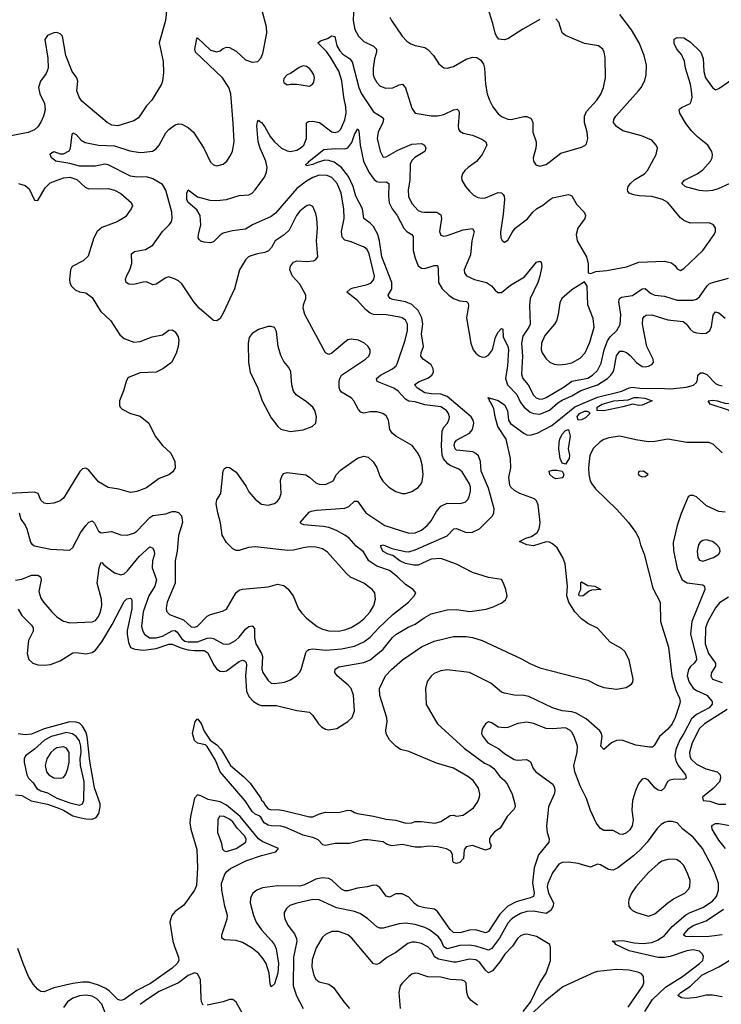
# Model space of a CAD drawing. Header units: inches. Extents: x 1771504 to 1971212, y 471788 to 643615.
# Tile 251 of 256: x 1805037 to 1809425, y 602995 to 609154. Entities that reach past the tile are written whole.
import ezdxf

# ---------------------------------------------------------------- set-up
doc = ezdxf.new("R2010")
doc.units = ezdxf.units.IN
doc.header["$MEASUREMENT"] = 0
doc.layers.add('B8600', color=7, linetype='Continuous')

msp = doc.modelspace()

# ---------------------------------------------------------------- linework, layer by layer
at = {"layer": 'B8600', "color": 5}
for points, elevation in [([(1807127.5, 609250), (1807122.3, 609150), (1807132.3, 609092.3), (1807156.1, 609050), (1807190, 609016.9), (1807249.4, 608989.4), (1807267.6, 608970), (1807269.1, 608950), (1807255.9, 608910), (1807247, 608850), (1807247.8, 608812.2), (1807254.2, 608790), (1807270, 608760.9), (1807290, 608739.6), (1807325.3, 608725.3), (1807370, 608727.5), (1807410, 608747.1), (1807430.4, 608750), (1807450, 608728.4), (1807490, 608600.7), (1807510, 608568.7), (1807610, 608553.4), (1807650, 608553.4), (1807690, 608561.8), (1807750, 608590.2), (1807774.1, 608594.1), (1807783.1, 608583.1), (1807784.9, 608570), (1807779.6, 608490), (1807781.3, 608470), (1807790, 608456.3), (1807810, 608444.2), (1807870, 608432.6), (1807927.6, 608407.6), (1807952, 608390), (1807958.9, 608370), (1807929.1, 608310), (1807893.9, 608266.1), (1807841.6, 608230), (1807820.4, 608210), (1807806.4, 608190), (1807800.4, 608170), (1807801.6, 608150), (1807824.9, 608110), (1807850, 608081.6), (1807876.3, 608056.3), (1807902.4, 608042.4), (1807930, 608037.7), (1807950, 608039.6), (1808030, 608072.4), (1808050, 608071.5), (1808061.2, 608061.2), (1808067.7, 608050), (1808069.2, 608029.2), (1808061.7, 607938.3), (1808044.6, 607824.6), (1808046.4, 607790), (1808053.7, 607773.7), (1808070, 607762.8), (1808090, 607776), (1808116.3, 607823.7), (1808136.3, 607850), (1808212.2, 607907.8), (1808247.1, 607950), (1808269.7, 607970), (1808310, 607994.9), (1808350, 608027.7), (1808370, 608039.1), (1808470, 608061.1), (1808490, 608052.4), (1808519.3, 607999.3), (1808568.4, 607950), (1808576.5, 607930), (1808571.7, 607910), (1808528.9, 607850), (1808516.9, 607810), (1808524.6, 607770), (1808582, 607670), (1808592.5, 607627.5), (1808591.6, 607571.6), (1808610, 607566), (1808640.5, 607579.5), (1808710, 607586), (1808831.6, 607608.4), (1808910, 607636.5), (1809070, 607643.2), (1809113.7, 607633.7), (1809135.6, 607615.6), (1809150, 607594.8), (1809170, 607584.9), (1809190, 607597.3), (1809310, 607710.6), (1809381.6, 607810), (1809389.6, 607830), (1809389.4, 607850), (1809377.2, 607870), (1809350, 607882.9), (1809230, 607882), (1809190, 607898.9), (1809170, 607914.3), (1809090.9, 608010), (1809056.9, 608030), (1808990, 608048.5), (1808911.6, 608051.6), (1808878, 608058), (1808848.4, 608068.4), (1808841.2, 608081.2), (1808838.5, 608090), (1808843.5, 608110), (1808856.8, 608130), (1808884.9, 608155.1), (1808944.7, 608190), (1808964.4, 608210), (1809018.4, 608310), (1809027, 608350), (1809018, 608370), (1808990, 608399.5), (1808926.6, 608426.6), (1808810, 608458.8), (1808770, 608485.3), (1808752.1, 608510), (1808752.3, 608530), (1808766.2, 608550), (1808908.3, 608710), (1808924, 608730), (1808946.5, 608773.5), (1808955.8, 608810), (1808957.4, 608870), (1808943.5, 608930), (1808911.9, 609010), (1808863.1, 609090), (1808790, 609187.3)], 460), ([(1808290, 609154.5), (1808184.3, 609095.7), (1808090, 609035.1), (1808067.5, 609027.5), (1808033.1, 609033.1), (1808018.4, 609050), (1808010, 609069), (1807996.4, 609130), (1807964, 609230)], 480), ([(1805954.2, 609210), (1805949, 609150), (1805909.8, 609010), (1805933.2, 608893.2), (1805936.3, 608823.7), (1805929.8, 608770.2), (1805923.5, 608750), (1805863.5, 608650), (1805830, 608614.4), (1805779.1, 608540.9), (1805750, 608521.5), (1805650, 608490.2), (1805614, 608494), (1805584.4, 608510), (1805425.3, 608645.3), (1805408.2, 608670), (1805394, 608710), (1805399.7, 608770), (1805393.9, 608790), (1805365.5, 608830), (1805324.8, 608930), (1805304.6, 609050), (1805290, 609066.5), (1805270, 609073.2), (1805250, 609071.4), (1805210, 609055.2), (1805194.2, 609030), (1805213.4, 608913.4), (1805214.7, 608850), (1805202.9, 608817.1), (1805167.7, 608770), (1805155, 608730), (1805163, 608690), (1805192.4, 608630), (1805195.5, 608590), (1805186, 608550), (1805170, 608514), (1805150, 608484.2), (1805130, 608465.6), (1805090, 608447.7), (1804950, 608420.5)], 480), ([(1805033.6, 606070), (1805044.2, 606030), (1805071.4, 605991.4), (1805080.9, 605970), (1805105.3, 605885.3), (1805113.6, 605873.6), (1805130, 605863.6), (1805230, 605842), (1805350, 605837), (1805370, 605852.4), (1805416.6, 605943.4), (1805449.9, 605990.1), (1805470, 606010.3), (1805490, 606020.4), (1805505.4, 606005.4), (1805530, 605954.4), (1805545.4, 605945.4), (1805610, 605951.9), (1805670, 605932.2), (1805710, 605929.2), (1805750, 605941.3), (1805770, 605954.9), (1805850, 606039.7), (1805870, 606053.4), (1805950, 606063.9), (1805990, 606077.8), (1806010, 606078.2), (1806030.8, 606070.8), (1806047.9, 606050), (1806054.9, 606010), (1806030, 605928.7), (1806022.8, 605830), (1806009.3, 605770), (1806009.6, 605630.4), (1805960.2, 605510), (1805953.3, 605473.3), (1805954.6, 605454.6), (1805974.2, 605434.2), (1806061, 605401), (1806110, 605357.2), (1806130, 605354.2), (1806150, 605361.6), (1806210, 605422.4), (1806230, 605434.4), (1806306.3, 605453.7), (1806330, 605466.7), (1806389.8, 605570.2), (1806410, 605586.4), (1806430, 605592), (1806590, 605606), (1806650, 605622.6), (1806690, 605614), (1806714.8, 605594.8), (1806748.2, 605550), (1806780.9, 605470), (1806801.2, 605441.2), (1806830.3, 605410), (1806898, 605358), (1806930, 605341.4), (1806970.8, 605330.8), (1807030, 605330.1), (1807070, 605338), (1807110, 605352.8), (1807158.8, 605381.2), (1807190, 605406.8), (1807228.9, 605451.1), (1807251.4, 605490), (1807263.2, 605530), (1807258.2, 605570), (1807242.3, 605590), (1807190, 605629), (1807106.2, 605666.2), (1807080.4, 605690), (1806963.1, 605823.1), (1806930, 605845.2), (1806890, 605854.7), (1806850, 605856.1), (1806810, 605851.3), (1806750, 605835.9), (1806713.8, 605833.8), (1806510, 605857.2), (1806468.2, 605851.8), (1806410, 605833.6), (1806390, 605834.5), (1806370, 605844.5), (1806330, 605883.7), (1806304.2, 605930), (1806292.7, 606007.3), (1806275.3, 606070), (1806266.1, 606126.1), (1806269.8, 606150.2), (1806295.4, 606190), (1806310, 606332), (1806315.1, 606344.9), (1806330, 606356), (1806350, 606353.4), (1806390, 606323), (1806453.5, 606233.5), (1806470, 606200.4), (1806510, 606155.8), (1806550, 606124.4), (1806590, 606117.6), (1806630, 606128.5), (1806650, 606142.4), (1806661.1, 606158.9), (1806671.7, 606190), (1806667.2, 606272.8), (1806678, 606302), (1806690, 606314.9), (1806710, 606320.8), (1806827.3, 606307.3), (1806850, 606293.4), (1806890, 606258), (1806910, 606249.2), (1806950, 606246.5), (1806998.4, 606270), (1807019.1, 606310), (1807044.3, 606335.7), (1807150, 606411.8), (1807190, 606424.2), (1807216.9, 606416.9), (1807248.4, 606388.4), (1807270, 606353), (1807290, 606299.1), (1807307.5, 606267.5), (1807344.9, 606230), (1807390, 606202.3), (1807430, 606190.3), (1807450, 606190.3), (1807490, 606202), (1807530, 606228.2), (1807547.6, 606250), (1807554.1, 606265.9), (1807559.8, 606310), (1807554, 606370), (1807544, 606410), (1807530, 606440.9), (1807490.8, 606490.8), (1807390, 606548.2), (1807367.1, 606567.1), (1807352.8, 606590), (1807342.9, 606650), (1807330, 606676), (1807309, 606690), (1807270, 606700.5), (1807230, 606700.4), (1807190, 606693.7), (1807170, 606699.7), (1807156.2, 606716.2), (1807126.2, 606770), (1807110, 606788.4), (1807050, 606823.5), (1807038.9, 606838.9), (1807034.4, 606854.4), (1807035, 606890), (1807038.4, 606910), (1807049.8, 606930.2), (1807199.5, 607030), (1807220.7, 607050), (1807229.6, 607070), (1807229.6, 607090), (1807216.2, 607110), (1807194.5, 607130), (1807156, 607150), (1807110, 607156.3), (1807090, 607151.3), (1807070, 607137.6), (1806990, 607067.3), (1806970, 607060.7), (1806950, 607069.6), (1806820.2, 607310), (1806810.6, 607350), (1806812.2, 607370), (1806826.2, 607410), (1806827.3, 607430), (1806790, 607498.9), (1806742.4, 607550), (1806726.8, 607590), (1806730, 607612.4), (1806750, 607638.3), (1806770, 607646.3), (1806830, 607641.5), (1806873.6, 607646.4), (1806888, 607652), (1806900.7, 607670), (1806892.9, 607770), (1806898.8, 607850), (1806896.4, 607910), (1806890, 607941.2), (1806870, 607986), (1806850, 607995.6), (1806830, 607989.6), (1806790, 607957.4), (1806768, 607930), (1806722, 607838), (1806691, 607809), (1806635.8, 607770), (1806612.7, 607730), (1806592.7, 607707.3), (1806570, 607697.3), (1806524, 607690), (1806483.2, 607676.8), (1806468.2, 607670), (1806450, 607651.8), (1806412.7, 607590), (1806381.1, 607470), (1806310, 607318.4), (1806290, 607285.1), (1806270.6, 607270), (1806250, 607271.8), (1806159.1, 607350), (1806126.2, 607390), (1806050, 607502), (1806030, 607520.9), (1806010, 607532), (1805970, 607545.2), (1805950, 607539.3), (1805890, 607499.5), (1805870, 607496.2), (1805830, 607513.6), (1805810, 607513.3), (1805750, 607497.7), (1805720.4, 607500.4), (1805703.6, 607510), (1805698.3, 607530), (1805703.9, 607550), (1805724.8, 607590), (1805737.8, 607630), (1805735.1, 607690), (1805755.8, 607704.2), (1805823.1, 607716.9), (1805870, 607744), (1805929.9, 607830.1), (1805971.3, 607870), (1805985.4, 607890), (1805990.8, 607910), (1805987.7, 607950), (1805950, 608087.3), (1805930, 608123.5), (1805870, 608157.8), (1805830, 608170.6), (1805770, 608168.7), (1805730, 608175.3), (1805590, 608247.2), (1805570, 608249.8), (1805510, 608237.7), (1805410, 608237.5), (1805350, 608254.4), (1805262.7, 608270), (1805235.1, 608290), (1805226.6, 608310), (1805230, 608318), (1805249.6, 608330.4), (1805290, 608314), (1805310, 608315.3), (1805346.9, 608333.1), (1805355.1, 608350), (1805364.2, 608435.8), (1805370, 608446.8), (1805390, 608436.4), (1805421, 608401), (1805446.3, 608386.3), (1805530, 608370.1), (1805630, 608364.2), (1805725.9, 608334.1), (1805790, 608324.4), (1805815, 608325), (1805867.9, 608332.1), (1805890, 608346), (1805910, 608368.8), (1805950, 608446.3), (1805970, 608468), (1806010, 608496.5), (1806030, 608502.7), (1806050, 608500.2), (1806090, 608479.7), (1806123.6, 608450), (1806188, 608350), (1806230, 608262.4), (1806250, 608246), (1806270, 608240.3), (1806310, 608250.4), (1806333.3, 608270), (1806356.4, 608303.6), (1806368, 608332), (1806377.6, 608390), (1806373, 608507), (1806357.3, 608690), (1806344.2, 608730), (1806306.2, 608790), (1806136.9, 608950), (1806132.6, 608970), (1806144.9, 609035.1), (1806150, 609040.7), (1806230, 608962.6), (1806270, 608953.8), (1806290, 608958.7), (1806310, 608974.9), (1806330, 608983.1), (1806350, 608981.1), (1806390, 608957.6), (1806450, 608902.4), (1806490, 608888.2), (1806526.8, 608893.2), (1806545.8, 608914.2), (1806557.7, 608942.3), (1806583.1, 609070), (1806579.8, 609110), (1806553, 609210)], 460), ([(1807352, 609170), (1807362.6, 609150), (1807430.1, 609050.1), (1807459.1, 609019.1), (1807483.5, 609003.5), (1807510, 608992.7), (1807570, 608980.3), (1807590, 608967), (1807624.2, 608930), (1807659, 608879), (1807690, 608852.7), (1807710.4, 608850.4), (1807750, 608862), (1807830, 608906.9), (1807870, 608919.6), (1807896.7, 608916.7), (1807920.8, 608900.8), (1807936.9, 608876.9), (1807944.9, 608850), (1807950.2, 608750), (1807960.2, 608690), (1807974.9, 608650), (1807997.3, 608610), (1808030, 608564.9), (1808050, 608549.1), (1808090, 608531.5), (1808110, 608530.3), (1808190, 608548), (1808210, 608547.7), (1808235.4, 608535.4), (1808245.5, 608510), (1808246.9, 608450), (1808266.3, 608390), (1808267.3, 608372.7), (1808265.3, 608350), (1808248.4, 608290), (1808250.6, 608270), (1808265.5, 608245.5), (1808290, 608237.1), (1808330, 608248.7), (1808421.7, 608318.3), (1808550, 608357.6), (1808572.5, 608367.5), (1808581.6, 608378.4), (1808589.6, 608410.4), (1808585.4, 608450), (1808570.6, 608510.6), (1808569, 608550), (1808581.2, 608578.8), (1808647.6, 608650), (1808671.2, 608688.8), (1808687.6, 608730), (1808701.8, 608790), (1808698.4, 608918.4), (1808693.5, 608950), (1808684.2, 608970), (1808657.2, 608990), (1808570, 609005.3), (1808450, 609054.3), (1808430.9, 609070.9), (1808410, 609139.5), (1808390, 609158.7)], 480), ([(1805010, 605649.1), (1805050, 605654.7), (1805110, 605679), (1805150, 605679.6), (1805166.4, 605670), (1805170.2, 605650), (1805156.7, 605576.7), (1805170, 605534.9), (1805185.5, 605510), (1805238.3, 605450), (1805270, 605418.9), (1805311.1, 605391.1), (1805350, 605381.8), (1805490, 605387.5), (1805510, 605396.1), (1805530, 605421.1), (1805542.6, 605450), (1805551.3, 605490), (1805548.3, 605530), (1805521.6, 605630), (1805533.9, 605726.1), (1805543.9, 605756.1), (1805550, 605759.1), (1805563.8, 605743.8), (1805630, 605693.2), (1805670, 605681.3), (1805690, 605686.9), (1805710, 605704.4), (1805784.5, 605795.5), (1805850, 605857.3), (1805869.2, 605849.2), (1805877.7, 605830), (1805879.2, 605810), (1805867.6, 605770), (1805866.4, 605726.4), (1805891.5, 605650), (1805881.4, 605610), (1805844.7, 605550), (1805808.9, 605450), (1805799.7, 605359.7), (1805806.1, 605330), (1805818, 605310), (1805848.4, 605288.4), (1805890, 605286.8), (1805930, 605297.3), (1805990, 605332), (1806010, 605333.3), (1806022.8, 605322.8), (1806050, 605280.7), (1806070, 605267.6), (1806090, 605262.1), (1806150, 605263.5), (1806210, 605285.7), (1806230, 605287.7), (1806250, 605283), (1806310, 605249.3), (1806330, 605247.6), (1806350, 605250.2), (1806386.2, 605270), (1806410, 605291.1), (1806450, 605341), (1806470, 605358.2), (1806490, 605362.2), (1806505.7, 605345.7), (1806506, 605290), (1806513, 605250), (1806549.4, 605190), (1806555.5, 605170), (1806552, 605092), (1806556.9, 605070), (1806590, 605020.4), (1806610, 605004.9), (1806630, 605002), (1806693.2, 605010), (1806730, 605024), (1806770, 605052.2), (1806786.3, 605070), (1806796.4, 605090), (1806825.9, 605194.1), (1806833.3, 605206.7), (1806845, 605215), (1806870, 605218.6), (1806950.7, 605210.7), (1807050, 605219.5), (1807130, 605235), (1807190, 605261.6), (1807229.1, 605290.9), (1807283, 605350), (1807370, 605433.4), (1807469.6, 605510), (1807503.7, 605550), (1807514, 605570), (1807499, 605590), (1807450, 605620.4), (1807399.3, 605670), (1807350, 605709.8), (1807270, 605736.6), (1807219.8, 605770), (1807186.3, 605826.3), (1807140.4, 605860.4), (1807097.2, 605910), (1807070, 605930.7), (1807018.8, 605958.8), (1806970, 605977.4), (1806935.9, 605984.1), (1806814, 605994), (1806800.1, 606000.1), (1806792, 606010), (1806846.6, 606073.4), (1806859.8, 606080.2), (1806893, 606087), (1807070, 606099.5), (1807095.6, 606110), (1807130, 606143.1), (1807150, 606143.1), (1807202.2, 606070), (1807320.3, 605990), (1807470, 605943.2), (1807510, 605943.7), (1807550, 605960.9), (1807586, 605990), (1807610, 606019), (1807643, 606077), (1807670, 606111), (1807710, 606130.9), (1807791.8, 606128.2), (1807823.1, 606136.9), (1807837.4, 606150), (1807848.3, 606170), (1807855.7, 606204.3), (1807855.7, 606230), (1807849.8, 606250), (1807805.5, 606325.5), (1807783.5, 606343.5), (1807730, 606365.2), (1807715.7, 606375.7), (1807687.9, 606407.9), (1807679.9, 606430), (1807674.9, 606490), (1807680.1, 606579.9), (1807690, 606605.5), (1807711.7, 606630), (1807723.6, 606656.4), (1807724.8, 606670), (1807719.1, 606690), (1807707.1, 606710), (1807670, 606733.5), (1807570, 606745.3), (1807510, 606763.7), (1807470, 606769), (1807450, 606780.2), (1807403.7, 606830), (1807376.8, 606850), (1807272.4, 606890), (1807268.6, 606910), (1807293.8, 606930), (1807368.7, 606970), (1807391, 606989), (1807398.1, 607001.9), (1807448.7, 607150), (1807461.9, 607210), (1807462.2, 607250), (1807450, 607274.2), (1807430, 607288.9), (1807414.1, 607294.1), (1807330, 607307.3), (1807250.6, 607310.6), (1807230, 607318), (1807200.8, 607340.8), (1807150, 607396.8), (1807082.7, 607450), (1807105.6, 607470), (1807122.8, 607477.2), (1807204.6, 607495.4), (1807233.5, 607506.5), (1807251.9, 607528.1), (1807256.1, 607550), (1807222.1, 607690), (1807210, 607716), (1807190.5, 607730.5), (1807110, 607764.5), (1807070, 607774.8), (1807053.8, 607793.8), (1807049.9, 607830), (1807066.8, 607910), (1807063.9, 607970), (1807047.8, 608070), (1807022.5, 608130), (1806990, 608166.4), (1806959.1, 608179.1), (1806910, 608180.9), (1806870, 608167.5), (1806830, 608143.7), (1806770, 608097.9), (1806635.9, 607944.1), (1806610, 607923.4), (1806492.4, 607870), (1806450, 607843.7), (1806366.9, 607833.1), (1806310, 607818.2), (1806290, 607805.4), (1806250, 607765.1), (1806230, 607758.9), (1806190, 607762), (1806168.8, 607768.8), (1806158.6, 607778.6), (1806153, 607790), (1806154.5, 607810), (1806169.8, 607870.2), (1806164.7, 607930), (1806145, 607965), (1806090, 608009.8), (1806082.2, 608030), (1806081.3, 608070), (1806090, 608090.8), (1806150, 608045.8), (1806226.2, 608026.2), (1806270, 608022.7), (1806330, 608029.2), (1806410, 608053.8), (1806470, 608058.9), (1806490, 608068.9), (1806509.6, 608090), (1806568.2, 608170), (1806580.6, 608199.4), (1806585.1, 608230), (1806576.8, 608270), (1806541.6, 608350), (1806529.4, 608390), (1806521, 608490), (1806523.8, 608516.2), (1806530, 608525.5), (1806536.9, 608516.9), (1806550, 608511.3), (1806570, 608484.9), (1806602.9, 608422.9), (1806629.7, 608389.7), (1806675.2, 608350), (1806710, 608333.1), (1806730, 608330.2), (1806770, 608338.2), (1806792, 608350), (1806813.2, 608370), (1806830.5, 608410), (1806831.8, 608508.2), (1806842.4, 608517.6), (1806870, 608520.1), (1806911.1, 608511.1), (1806990, 608452.2), (1807010, 608449.4), (1807030, 608455.6), (1807045.8, 608470), (1807070, 608526.7), (1807078.1, 608570), (1807076, 608610), (1807063.7, 608670), (1807051.1, 608771.1), (1807033, 608833), (1806980.3, 608920.3), (1806955.2, 608955.2), (1806901.3, 609010), (1806917.8, 609022.2), (1806963, 609037), (1806990, 609053.8), (1807008.9, 609048.9), (1807021.5, 608990), (1807039.3, 608959.3), (1807058.8, 608938.8), (1807101.8, 608910), (1807116.8, 608890), (1807158.3, 608730), (1807173.8, 608690), (1807250, 608576.9), (1807303.5, 608543.5), (1807311.4, 608531.4), (1807307.6, 608510), (1807279.8, 608450), (1807273.1, 608410), (1807291.9, 608331.9), (1807310, 608294.9), (1807330, 608296.5), (1807401.5, 608338.5), (1807490, 608375.9), (1807550, 608380.2), (1807568.2, 608370), (1807576.5, 608350), (1807570.4, 608330), (1807507.4, 608292.6), (1807490, 608272.4), (1807480.1, 608250), (1807477, 608150), (1807465.7, 608090), (1807468.9, 608048.9), (1807490, 608005.3), (1807530, 607960.3), (1807550, 607951.4), (1807569.3, 607949.3), (1807646, 607950), (1807670, 607934), (1807676.2, 607910), (1807663.2, 607830), (1807670, 607805.5), (1807690, 607800.3), (1807710, 607804.2), (1807810, 607838.9), (1807870, 607848.2), (1807878.6, 607830), (1807864.3, 607770), (1807856.8, 607683.2), (1807817.4, 607590), (1807818.7, 607570), (1807831.5, 607551.5), (1807882, 607530), (1807955.8, 607510), (1807987.6, 607490), (1808010, 607461.6), (1808027.7, 607447.7), (1808050, 607448.7), (1808106.4, 607493.6), (1808194.6, 607545.4), (1808270, 607636.4), (1808290, 607644), (1808297.6, 607637.6), (1808303.1, 607610), (1808291.3, 607550), (1808277.1, 607510), (1808229.4, 607410), (1808225.9, 607365.9), (1808230.1, 607250), (1808221.5, 607230), (1808184.6, 607175.4), (1808175.4, 607130), (1808181.5, 607050), (1808176.6, 606936.6), (1808183.2, 606910), (1808217.4, 606870), (1808250, 606805.5), (1808268.3, 606788.3), (1808290, 606780.5), (1808310, 606781.7), (1808330, 606791), (1808442.9, 606857.1), (1808490, 606894), (1808590, 606911.8), (1808620.7, 606930), (1808650, 606958.9), (1808674.2, 607005.8), (1808693.6, 607090), (1808713.7, 607146.3), (1808730, 607170.2), (1808772.3, 607210), (1808792, 607248), (1808796.5, 607310), (1808784.1, 607390), (1808789.2, 607410.8), (1808801, 607419), (1808870, 607429.5), (1808930, 607471.1), (1808950, 607472.6), (1808983.2, 607443.2), (1809010, 607430.1), (1809070, 607424.1), (1809150, 607400.5), (1809250, 607398.8), (1809270, 607406), (1809290, 607421.5), (1809336.8, 607490), (1809350, 607502), (1809369.3, 607510.7), (1809470, 607536.5)], 440), ([(1809478.7, 608130), (1809404.8, 608095.2), (1809370, 608085.8), (1809330, 608082.4), (1809290, 608086.1), (1809210, 608106), (1809198.4, 608110), (1809177.6, 608130), (1809194.7, 608150), (1809275.1, 608190), (1809310, 608214.2), (1809358.2, 608270), (1809367.6, 608290), (1809369.8, 608310), (1809366.6, 608330), (1809340.7, 608370), (1809279, 608419), (1809238.2, 608458.2), (1809204.2, 608504.2), (1809166.4, 608570), (1809161.3, 608590), (1809164.9, 608595.1), (1809175.7, 608604.3), (1809230, 608629.1), (1809237.7, 608642.3), (1809242.5, 608670), (1809239.4, 608710), (1809233.7, 608750), (1809201.5, 608850), (1809194.5, 608894.5), (1809175.5, 608935.5), (1809147.6, 608970), (1809130, 609006), (1809130, 609032), (1809150, 609042.8), (1809190, 609040.5), (1809230, 609016.3), (1809298, 608950), (1809312.1, 608912.1), (1809316.1, 608830), (1809326.9, 608790), (1809370, 608730.6), (1809390, 608716.3), (1809410, 608723), (1809530, 608806.7)], 440), ([(1805026.9, 605466.9), (1805050, 605427.2), (1805110, 605367.7), (1805120.1, 605350), (1805120.9, 605330), (1805092.8, 605270), (1805082.5, 605190), (1805093.1, 605153.1), (1805119.3, 605130), (1805150, 605119.2), (1805190, 605116.9), (1805230, 605121), (1805290, 605143.8), (1805370, 605194.6), (1805390, 605196.8), (1805450, 605188.4), (1805490, 605196.9), (1805510, 605211.2), (1805550, 605263.2), (1805614.2, 605370), (1805690, 605514.6), (1805707.5, 605532.5), (1805730, 605536.5), (1805736.9, 605530), (1805739.1, 605519.1), (1805738.8, 605470), (1805710, 605333.3), (1805709.1, 605310.9), (1805718, 605258), (1805730, 605227.5), (1805756, 605216), (1805810.8, 605210.8), (1805890, 605220.6), (1805970, 605248), (1805990, 605247.6), (1806044.7, 605224.7), (1806090, 605212.6), (1806130, 605208.2), (1806190, 605209.4), (1806213.6, 605193.6), (1806250, 605121.7), (1806270, 605092.5), (1806290, 605079.4), (1806310, 605076.1), (1806330, 605082.1), (1806410, 605140.5), (1806430, 605148.3), (1806444, 605144), (1806453.6, 605133.6), (1806456.5, 605116.5), (1806448.4, 605050), (1806454.7, 604954.7), (1806470, 604920.2), (1806498.8, 604890), (1806530, 604870.1), (1806550, 604864.2), (1806643.6, 604863.6), (1806770, 604833), (1806850, 604821.8), (1806870, 604802.3), (1806904.8, 604750), (1806923.8, 604730), (1806950, 604715.9), (1806970, 604712.1), (1807020.2, 604719.8), (1807090, 604763.6), (1807117.2, 604790), (1807130.5, 604830), (1807124.2, 604930), (1807110.4, 604970), (1807092.1, 604992.1), (1807022.5, 605050), (1807008.9, 605070), (1807010, 605092.4), (1807033.9, 605106.1), (1807190, 605134), (1807230, 605149.5), (1807310, 605216.1), (1807369.6, 605290.4), (1807390, 605308.9), (1807466.4, 605353.6), (1807510, 605373.1), (1807566.3, 605413.7), (1807610, 605438.3), (1807710, 605463.8), (1807770, 605464.2), (1807851.9, 605451.9), (1807953.9, 605466.1), (1807998.8, 605481.2), (1808052.9, 605507.1), (1808074.9, 605525.1), (1808082.5, 605537.5), (1808085.1, 605550), (1808076.9, 605590), (1808063.5, 605630), (1808050, 605651.5), (1807970, 605665.3), (1807870, 605695.8), (1807770, 605747.7), (1807670, 605784.6), (1807610, 605779.9), (1807530, 605742.6), (1807502.1, 605742.1), (1807450, 605752.3), (1807413.7, 605770), (1807370, 605801.9), (1807342, 605810), (1807310, 605827.1), (1807297.4, 605850), (1807295.3, 605864.7), (1807309.8, 605870.2), (1807365.4, 605845.4), (1807447.2, 605827.2), (1807470, 605826.1), (1807510, 605837.3), (1807710, 605925.9), (1807751.5, 605968.5), (1807770, 605972), (1807830, 605946), (1807870, 605947.6), (1807911.9, 605970), (1807993.5, 606050), (1808003.5, 606070), (1808004.8, 606095.2), (1807970, 606224.2), (1807923.8, 606330), (1807918.9, 606390), (1807905.6, 606425.6), (1807890, 606440.9), (1807870.3, 606450.3), (1807770, 606461.6), (1807760.2, 606470), (1807754.2, 606490), (1807759, 606510), (1807770, 606523.7), (1807850, 606567.7), (1807869.9, 606590), (1807876.6, 606630), (1807872.7, 606650), (1807861.5, 606670), (1807710, 606796.2), (1807670, 606811), (1807610, 606812.9), (1807570, 606820.8), (1807524.3, 606850), (1807506.8, 606870), (1807530.4, 606889.6), (1807590, 606912.5), (1807614, 606930), (1807625, 606950), (1807623.6, 606970), (1807610, 606995.9), (1807559.8, 607030), (1807546.9, 607050), (1807548.6, 607070), (1807562.4, 607110), (1807550.7, 607190), (1807557.8, 607250), (1807551.4, 607290), (1807530, 607334.3), (1807490, 607372.8), (1807450, 607389.9), (1807370, 607402.9), (1807353.1, 607410), (1807344, 607424), (1807341.1, 607430), (1807365.3, 607470), (1807365.4, 607510), (1807302.8, 607670), (1807287.2, 607770), (1807276.6, 607810), (1807250, 607859.5), (1807230, 607880.5), (1807189.9, 607909.9), (1807180.9, 607970), (1807139.9, 608050), (1807122.1, 608110), (1807092.9, 608172.9), (1807049.9, 608229.9), (1807003.1, 608263.1), (1806970, 608274), (1806945, 608275), (1806898.5, 608261.5), (1806870, 608247.9), (1806830, 608239.3), (1806826, 608250), (1806840.6, 608259.4), (1806846.8, 608270), (1806938.5, 608341.5), (1807010, 608348.2), (1807070, 608346.9), (1807090, 608352.9), (1807114.1, 608385.9), (1807130, 608435.3), (1807151.9, 608471.9), (1807158.8, 608458.8), (1807166.6, 608370), (1807186.5, 608270), (1807220.1, 608200.1), (1807254.1, 608154.1), (1807270, 608142.7), (1807290, 608137.9), (1807330, 608139.7), (1807345.3, 608130), (1807343.3, 608050), (1807347.6, 608007.6), (1807367, 607970), (1807397.8, 607930), (1807438.7, 607850), (1807457.7, 607830), (1807489.2, 607810), (1807497.2, 607797.2), (1807498.3, 607710), (1807510, 607662), (1807530, 607614.3), (1807550, 607598.9), (1807570, 607597), (1807630, 607616), (1807650, 607615.8), (1807655.3, 607595.3), (1807657.2, 607510), (1807679.8, 607470), (1807721.2, 607430), (1807750, 607409.6), (1807790, 607396.3), (1807831.2, 607391.2), (1807841, 607381), (1807845, 607365), (1807831.6, 607290), (1807858, 607130), (1807873.4, 607090), (1807890, 607067.7), (1807910, 607051.1), (1807930, 607044.2), (1807950, 607045.7), (1807970, 607056.5), (1807994.1, 607090), (1808012.4, 607167.6), (1808030, 607198.9), (1808050, 607221.6), (1808058.3, 607218.3), (1808061.1, 607170), (1808090.1, 607110.1), (1808094.5, 607090), (1808088.5, 606990), (1808076.5, 606910), (1808088, 606870), (1808147.2, 606810), (1808170, 606759.8), (1808192.2, 606730), (1808230, 606699.9), (1808250, 606690.9), (1808290, 606687.6), (1808350, 606711.1), (1808403.1, 606756.9), (1808430, 606774), (1808490, 606800.3), (1808546, 606834), (1808650.5, 606870), (1808713.1, 606910), (1808734.2, 606930), (1808748.1, 606951.9), (1808755.3, 606970), (1808769, 607051), (1808790, 607080.1), (1808810, 607081.5), (1808831.6, 607071.6), (1808854.3, 607054.3), (1808894.7, 607010), (1808930, 606985.2), (1808950, 606982.2), (1808970, 606986.2), (1808990, 606998), (1809000.4, 607010), (1808999.8, 607030), (1808959.8, 607110), (1808933.3, 607250), (1808935.3, 607284.7), (1808942.9, 607297.1), (1808954.8, 607305.2), (1808990, 607307.2), (1809090, 607276.6), (1809186.3, 607266.3), (1809208, 607250), (1809230, 607217.7), (1809250, 607202), (1809270, 607194.7), (1809310, 607190.2), (1809330, 607193.4), (1809354.4, 607210), (1809364.4, 607235.6), (1809374.5, 607305.5), (1809390, 607326.3), (1809410, 607321.2), (1809450, 607287.6)], 420), ([(1805028.7, 608128.7), (1805070, 608117.3), (1805095.8, 608095.8), (1805130, 608025.1), (1805150, 608022.4), (1805197, 608103), (1805227.4, 608132.6), (1805310, 608164.1), (1805350, 608168.3), (1805393.8, 608153.8), (1805446.2, 608106.2), (1805470, 608095.9), (1805590, 608097.2), (1805630, 608087.4), (1805670, 608067.3), (1805734.5, 608010), (1805742, 607990), (1805734.5, 607970), (1805698.5, 607921.5), (1805646, 607890), (1805550, 607854.2), (1805522, 607830), (1805500.3, 607790), (1805464.5, 607675.5), (1805434.3, 607645.7), (1805364.7, 607610), (1805354, 607590), (1805347.3, 607530), (1805349.8, 607510), (1805359.1, 607490), (1805384.1, 607464.1), (1805410, 607451.1), (1805450, 607444.7), (1805490, 607415.6), (1805542.7, 607330), (1805606.9, 607270), (1805663.7, 607183.7), (1805690, 607159.7), (1805750, 607138), (1805790, 607141.3), (1805866, 607170), (1805930, 607182), (1805970, 607213), (1805990, 607214.7), (1806010, 607202), (1806028, 607170), (1806031.2, 607150), (1806028.4, 607110), (1806014.8, 607065.2), (1805987.3, 607010), (1805932, 606970), (1805890, 606950.3), (1805790, 606944.9), (1805721.7, 606918.3), (1805711.2, 606908.8), (1805702.4, 606890), (1805687.1, 606832.9), (1805662, 606770), (1805661.5, 606741.5), (1805665.2, 606730), (1805678.4, 606718.4), (1805730, 606691.8), (1805790, 606674), (1805843.7, 606630), (1805884.5, 606550), (1805929.8, 606489.8), (1805982.5, 606442.5), (1806008, 606390), (1806009.6, 606350), (1805994.5, 606325.5), (1805970, 606307), (1805910, 606283.7), (1805830, 606224.9), (1805770, 606203.7), (1805730, 606197.6), (1805657.2, 606217.2), (1805590, 606228.9), (1805530, 606263.1), (1805470, 606335.5), (1805450, 606348), (1805430, 606344.9), (1805412.9, 606327.1), (1805310, 606160.3), (1805290, 606144.9), (1805250, 606130.3), (1805210, 606124.9), (1805189.3, 606129.3), (1805170, 606148), (1805151.6, 606190), (1805130, 606199), (1804970.1, 606190.1)], 480), ([(1809430, 606445.6), (1809376.9, 606496.9), (1809348.6, 606508.6), (1809210, 606509.6), (1809090, 606529.9), (1809010, 606515.7), (1808970, 606513.2), (1808890, 606525.4), (1808790, 606548.4), (1808721.8, 606538.2), (1808690, 606527.3), (1808667.3, 606512.7), (1808626.8, 606473.2), (1808603.1, 606430), (1808593.7, 606350), (1808596.6, 606310), (1808605.8, 606270), (1808615.1, 606250), (1808639.5, 606219.5), (1808772.6, 606090), (1808844.7, 606010), (1808890, 605947), (1808909.2, 605910), (1808919.1, 605870), (1808943.2, 605810), (1808998.1, 605598.1), (1809043.2, 605510), (1809045.3, 605390), (1809096.1, 605230), (1809116.4, 605050), (1809141.2, 604961.2), (1809163.4, 604910), (1809167.8, 604890), (1809164.5, 604870), (1809136.8, 604790), (1809117.2, 604750), (1809090, 604715.9), (1809038.5, 604670), (1809005.8, 604614.2), (1808995.7, 604604.3), (1808977.1, 604602.9), (1808890, 604616.2), (1808810, 604645.9), (1808790, 604647.7), (1808770, 604644.5), (1808738.4, 604630), (1808690, 604589.7), (1808672, 604610), (1808680.1, 604670), (1808675.6, 604690), (1808665.8, 604705.8), (1808580.9, 604780.9), (1808517.1, 604817.1), (1808490, 604825.1), (1808430, 604831.8), (1808369.2, 604849.2), (1808221.6, 604921.6), (1808190, 604927.8), (1808129.2, 604930), (1808070, 604940.8), (1808050, 604948.8), (1807983.3, 605003.3), (1807850, 605071.2), (1807710, 605087.1), (1807670, 605082.2), (1807630, 605065.3), (1807610, 605048.6), (1807585.7, 605014.3), (1807575.2, 604970), (1807579, 604870), (1807636.8, 604770), (1807651, 604750), (1807817.7, 604597.7), (1807944.3, 604504.3), (1807978.2, 604490), (1808002.8, 604470), (1808041, 604421), (1808070, 604396), (1808087.4, 604370), (1808118.2, 604310), (1808134.7, 604250), (1808135.5, 604230), (1808127.1, 604212.9), (1808085.2, 604170), (1808042, 604098), (1808006.2, 604073.8), (1807985.2, 604050), (1807975.6, 604030), (1807975.3, 604010), (1807984.9, 603990), (1807978.8, 603970), (1807950, 603960.5), (1807870, 603987.8), (1807830, 603979.7), (1807817.5, 603962.5), (1807813.6, 603906.4), (1807790, 603882), (1807770, 603876.2), (1807750, 603882.7), (1807745.6, 603890), (1807743.5, 603930), (1807733.7, 603953.7), (1807707.1, 603967.1), (1807650, 603980.2), (1807595, 603985), (1807550, 603977.4), (1807510, 603977.3), (1807430, 603994.5), (1807366.7, 603986.7), (1807335.8, 603995.8), (1807310, 604012.3), (1807214.9, 604025.1), (1807190, 604024.5), (1807098.7, 604001.3), (1807010, 604001.9), (1806949, 603989), (1806932.8, 603992.8), (1806904.6, 604024.6), (1806876.9, 604036.9), (1806810, 604054.1), (1806701.5, 604101.5), (1806670, 604109.2), (1806610, 604110.9), (1806590, 604115.8), (1806565.9, 604130), (1806545.3, 604165.3), (1806534.8, 604174.8), (1806510, 604184.6), (1806490, 604201.4), (1806448, 604268), (1806291.1, 604450), (1806261.5, 604521.5), (1806208.7, 604608.7), (1806198.5, 604618.5), (1806150, 604627.8), (1806130, 604644.5), (1806118.1, 604690), (1806134.7, 604765.3), (1806150, 604782), (1806171.6, 604751.6), (1806190, 604704), (1806228.5, 604648.5), (1806270, 604617.6), (1806297.6, 604590), (1806356.3, 604490), (1806438.6, 604418.6), (1806477.8, 604377.8), (1806545.7, 604285.7), (1806550, 604271.3), (1806562.8, 604262.8), (1806570, 604242), (1806590, 604218), (1806611.3, 604211.3), (1806650, 604214), (1806690, 604208.4), (1806850, 604167.3), (1806870, 604167.3), (1806913, 604187), (1806950, 604196.5), (1807030, 604194.9), (1807090, 604210.6), (1807110, 604206.7), (1807130, 604194.4), (1807150, 604188.8), (1807250, 604172.4), (1807330, 604152.7), (1807390, 604147), (1807451.1, 604128.9), (1807490, 604130.5), (1807510, 604138), (1807550, 604138), (1807632.5, 604127.5), (1807670, 604138), (1807730, 604176), (1807750, 604178), (1807770, 604171.3), (1807810, 604178), (1807875.8, 604224.2), (1807899.9, 604260.1), (1807913.1, 604290), (1807915.8, 604310), (1807906.3, 604346.3), (1807874.3, 604394.3), (1807840.7, 604420.7), (1807750, 604472.3), (1807644.2, 604504.2), (1807470, 604577.2), (1807418, 604590), (1807389, 604610), (1807350, 604649), (1807330, 604688), (1807326.6, 604710), (1807334.9, 604765.1), (1807333.3, 604786.7), (1807290, 604926.9), (1807286.9, 604970), (1807325.7, 605050), (1807362.8, 605090), (1807431.8, 605150), (1807549.5, 605230.5), (1807630, 605266.4), (1807750, 605295.4), (1807830, 605295.5), (1807870, 605289.7), (1807930, 605270.9), (1808175.3, 605155.3), (1808226.7, 605126.7), (1808290, 605100.3), (1808590, 605023.2), (1808650, 604990.9), (1808690, 604977.3), (1808770, 604967.4), (1808830, 604976.3), (1808863.1, 604996.9), (1808871.8, 605010), (1808874.8, 605030), (1808848.1, 605150), (1808821.8, 605201.8), (1808801.2, 605221.2), (1808730, 605259.5), (1808650, 605347.8), (1808590, 605377.1), (1808550, 605405.6), (1808508.9, 605450), (1808471.4, 605511.4), (1808458.6, 605550), (1808463.8, 605610), (1808447.7, 605750), (1808433.2, 605790), (1808398.7, 605850), (1808370, 605875.2), (1808350, 605885.5), (1808330, 605888.4), (1808250, 605862.7), (1808209.7, 605870), (1808163.7, 605890), (1808202.9, 605910), (1808238.4, 605921.6), (1808272.6, 605947.4), (1808286.4, 605970), (1808293.2, 606010), (1808280.3, 606120.3), (1808270, 606144.6), (1808256.9, 606156.9), (1808164.6, 606190), (1808131.5, 606210), (1808109.2, 606230), (1808102.9, 606242.9), (1808095.4, 606290), (1808108.1, 606351.9), (1808106.1, 606410), (1808080.2, 606530), (1808027, 606610), (1808010, 606669.6), (1808002, 606722), (1807982.5, 606762.5), (1807974, 606770), (1807976.6, 606776.6), (1807965.2, 606790), (1808030, 606771.5), (1808070, 606745.3), (1808087.4, 606710), (1808093.8, 606650), (1808107.6, 606627.6), (1808190, 606567), (1808210, 606557.9), (1808230, 606555.6), (1808273, 606567), (1808364.4, 606615.6), (1808510, 606733.2), (1808650, 606793.5), (1808803.4, 606830), (1808850, 606851.4), (1808870, 606855.9), (1808930, 606846.4), (1809030, 606848.5), (1809110, 606844.4), (1809205.5, 606854.5), (1809251, 606869), (1809270, 606884.1), (1809277.4, 606902.6), (1809278.6, 606930), (1809294.8, 606945.2), (1809310, 606944.8), (1809335.6, 606935.6), (1809390, 606878.6), (1809404.9, 606870), (1809430, 606864.5)], 380), ([(1810000, 606385.9), (1809967.2, 606407.2), (1809870, 606460.9), (1809820.1, 606500.1), (1809770, 606526.6), (1809742, 606562), (1809715.1, 606575.1), (1809650, 606588.5), (1809549.8, 606629.8), (1809470, 606712.3), (1809355.3, 606750), (1809344, 606770), (1809370, 606774), (1809402, 606770), (1809454.3, 606754.3), (1809510, 606756.5), (1809538.4, 606750), (1809616.9, 606710), (1809776.8, 606596.8), (1809830, 606575.5), (1809890, 606560.3), (1809950, 606532), (1809993.7, 606533.7), (1810000, 606529.9)], 360), ([(1809450, 606072.7), (1809410, 606077.7), (1809333.5, 606113.5), (1809270, 606169.6), (1809250, 606178.7), (1809230, 606178.4), (1809217.3, 606170), (1809174.1, 606065.9), (1809149.1, 605990.9), (1809123.9, 605883.9), (1809126.2, 605833.8), (1809150, 605721.3), (1809180.6, 605650), (1809211, 605631), (1809310, 605619.6), (1809320.3, 605610), (1809322.2, 605590), (1809240.3, 605390), (1809232.6, 605310), (1809268.5, 605171.5), (1809269.2, 605150.8), (1809256.4, 605130), (1809231.9, 605108.1), (1809220.3, 605090), (1809212.4, 605050), (1809223.7, 605010), (1809250, 604973.4), (1809270, 604959.1), (1809335.1, 604930), (1809368.3, 604890), (1809368.3, 604871.7), (1809350.1, 604850), (1809270, 604809.1), (1809239.6, 604780.4), (1809191.9, 604690), (1809165.6, 604650), (1809140.6, 604590), (1809134.2, 604550), (1809140.3, 604520.3), (1809155.9, 604490), (1809202.3, 604430), (1809206.5, 604410), (1809190, 604400.9), (1809130, 604402.7), (1809102.6, 604397.4), (1809089.5, 604390), (1809070, 604349.7), (1809050, 604329.8), (1809030, 604334.8), (1809009.9, 604349.9), (1808970, 604397.3), (1808950, 604408.3), (1808930, 604403), (1808910, 604378.7), (1808890, 604336.9), (1808869.4, 604270), (1808866.5, 604210), (1808874.3, 604150), (1808867.4, 604112.6), (1808853.6, 604086.4), (1808832.7, 604067.3), (1808810, 604057.6), (1808790, 604059.8), (1808750, 604081.8), (1808690, 604083.5), (1808670, 604095.3), (1808643.4, 604130), (1808606.6, 604206.6), (1808583.2, 604283.2), (1808541.8, 604361.8), (1808508.6, 604448.6), (1808503.4, 604490), (1808523.2, 604570), (1808525.9, 604610), (1808505.6, 604670), (1808490, 604697.4), (1808477.4, 604710), (1808450, 604724.8), (1808370, 604717.5), (1808330, 604720.5), (1808250, 604752.7), (1808210, 604760.3), (1808151.8, 604751.8), (1808090, 604727.3), (1808070, 604723.7), (1808030, 604729.8), (1807990, 604755.8), (1807970, 604761.3), (1807950.2, 604749.8), (1807930, 604716.2), (1807925.5, 604690), (1807933.1, 604670), (1807965.4, 604630), (1808034.3, 604594.3), (1808070, 604563.9), (1808130, 604527.5), (1808150, 604522), (1808207.2, 604527.2), (1808220.4, 604520.4), (1808231, 604511), (1808248.8, 604470), (1808265.4, 604450), (1808371.6, 604371.6), (1808383, 604350), (1808383.7, 604330), (1808379.4, 604310), (1808345.1, 604230), (1808332.4, 604110), (1808336.4, 604070), (1808347.9, 604030), (1808345.8, 604010), (1808282, 603930), (1808254, 603850), (1808245.4, 603754.6), (1808255.3, 603690), (1808250.9, 603670), (1808230, 603660.4), (1808143, 603637), (1808090, 603609.9), (1808039.8, 603560.2), (1807970.1, 603450), (1807956.3, 603443.7), (1807950, 603441.5), (1807890, 603462.1), (1807850, 603458.5), (1807790, 603441.8), (1807750, 603444), (1807730, 603463.2), (1807650, 603576.2), (1807631.1, 603591.1), (1807570, 603598.1), (1807530, 603609.9), (1807506.8, 603626.8), (1807470, 603665), (1807430, 603686.3), (1807390, 603686.3), (1807350, 603666), (1807330, 603670.8), (1807290, 603726), (1807270, 603739.4), (1807250, 603741), (1807210, 603729.8), (1807150, 603722.5), (1807090, 603706), (1807070, 603705.8), (1807050, 603714.8), (1806990, 603772.3), (1806970, 603782.4), (1806930, 603786.1), (1806890, 603778.8), (1806818.2, 603741.8), (1806790, 603735), (1806650, 603736.2), (1806555.9, 603724.1), (1806519.6, 603710), (1806494.4, 603690), (1806480, 603660), (1806478.2, 603630), (1806499.8, 603550), (1806516.8, 603510), (1806550, 603461.8), (1806612.6, 603392.6), (1806630, 603368.1), (1806641.5, 603341.5), (1806655.2, 603250), (1806650.9, 603189.1), (1806630, 603122.9), (1806610, 603104), (1806603.7, 603123.7), (1806597.8, 603190), (1806577.5, 603250), (1806560.4, 603280.4), (1806532.1, 603312.1), (1806490, 603346.2), (1806430, 603382.3), (1806390, 603393.8), (1806318, 603398), (1806301.5, 603410), (1806300.7, 603430), (1806334.9, 603530), (1806336.1, 603550), (1806319, 603610), (1806301.5, 603710), (1806299.9, 603750), (1806320.8, 603810), (1806333, 603827), (1806354.7, 603845.3), (1806451.8, 603891.8), (1806550, 603926.1), (1806638.9, 603950), (1806655.4, 603970), (1806554, 604014), (1806530, 604031.1), (1806415.4, 604170), (1806330, 604241), (1806290, 604262.2), (1806215.9, 604275.9), (1806170, 604299.8), (1806150, 604305.4), (1806130, 604285.2), (1806104.2, 604170), (1806100.7, 604130), (1806107.7, 604090), (1806143.9, 603963.9), (1806149.7, 603850), (1806141.7, 603738.3), (1806129.2, 603710), (1806063.7, 603616.3), (1806010, 603575.8), (1805988.1, 603550), (1805975.1, 603510), (1805995.3, 603390), (1806006.2, 603350), (1806031, 603290), (1806031.6, 603270), (1806022, 603250), (1805990, 603220.7), (1805854.1, 603125.9), (1805770, 603082.2), (1805690, 603026.1), (1805670, 603018.3), (1805650, 603025.4), (1805597.7, 603077.7), (1805574.7, 603094.7), (1805530, 603115.6), (1805470, 603133.3), (1805430, 603134.2), (1805370, 603126.5), (1805250, 603098), (1805190, 603073), (1805170, 603075.7), (1805150, 603088.2), (1805120.3, 603120.3), (1805092.7, 603170), (1805057.8, 603250), (1805025.3, 603345.3)], 420), ([(1809470, 605542), (1809414, 605506), (1809390, 605475.1), (1809341.5, 605390), (1809327, 605350), (1809325.3, 605250), (1809344.5, 605190), (1809388.8, 605130), (1809388.7, 605110), (1809364.7, 605070), (1809359.6, 605050), (1809370.4, 605030), (1809430, 605008.1)], 440), ([(1809461.3, 604838.7), (1809320.2, 604750), (1809290, 604719.8), (1809242.3, 604630), (1809226.1, 604570), (1809227.6, 604550), (1809235.8, 604530), (1809270, 604496.8), (1809327.7, 604467.7), (1809399.3, 604450), (1809418.5, 604430), (1809421.3, 604410), (1809413.1, 604386.9), (1809375.1, 604344.9), (1809307.7, 604290), (1809311, 604271), (1809354.2, 604265.8), (1809408, 604248), (1809453.6, 604246.4)], 440), ([(1805010, 604306.6), (1805050, 604302.4), (1805109.1, 604269.1), (1805210, 604247.8), (1805270, 604226.3), (1805310, 604209.2), (1805370, 604174.9), (1805410, 604163.4), (1805450, 604154.5), (1805490, 604154.3), (1805515.3, 604164.7), (1805532.1, 604187.9), (1805540.6, 604230), (1805539.4, 604250), (1805504.7, 604350), (1805475.6, 604515.6), (1805458.6, 604670), (1805450, 604700.2), (1805430, 604736), (1805410, 604753.6), (1805390, 604761.1), (1805350, 604761.6), (1805190, 604718.6), (1805110, 604685.7), (1805070, 604680.1), (1805027.4, 604687.4)], 420), ([(1808947.8, 602950), (1808994.1, 603025.9), (1809076.5, 603103.5), (1809183.1, 603170), (1809289.7, 603250), (1809309.8, 603270), (1809314.2, 603294.2), (1809307.1, 603310), (1809290, 603327.1), (1809250, 603335.6), (1809209.7, 603329.7), (1809105.8, 603294.2), (1809070, 603287.3), (1809030, 603288.7), (1808849.5, 603329.5), (1808766, 603370), (1808759.6, 603379.6), (1808742, 603390), (1808810, 603394.3), (1808880.4, 603380.4), (1808935.6, 603375.6), (1808990, 603382), (1809030, 603397.7), (1809070, 603425.2), (1809117.1, 603482.9), (1809204.3, 603555.7), (1809229.6, 603570.4), (1809310, 603601), (1809370, 603640.9), (1809394.4, 603670), (1809408.5, 603710), (1809407.7, 603750), (1809390, 603804.7), (1809371.3, 603851.3), (1809307.4, 603970), (1809250, 604040.3), (1809185.4, 604090), (1809150, 604129.6), (1809118.9, 604138.9), (1809090, 604139.2), (1809070, 604133.3), (1809050, 604119.2), (1809025, 604095), (1808961.7, 604010), (1808917.4, 603962.6), (1808875.6, 603924.4), (1808779, 603850), (1808750, 603835.3), (1808718.8, 603838.8), (1808670, 603868), (1808650, 603871.5), (1808606.7, 603853.3), (1808530, 603875.5), (1808470, 603883.7), (1808430, 603882.4), (1808410, 603872.3), (1808370, 603817.4), (1808339.3, 603750), (1808336.9, 603730), (1808344.7, 603690), (1808375, 603630), (1808374.6, 603610), (1808358.4, 603581.6), (1808330, 603563.7), (1808250, 603578.5), (1808210, 603576.3), (1808170, 603562.6), (1808130, 603540.4), (1808110, 603525.6), (1808090, 603502), (1808037, 603410), (1808001, 603359), (1807990, 603345.4), (1807970, 603334.6), (1807890, 603359.9), (1807850, 603365), (1807790, 603362.2), (1807710, 603343.2), (1807690, 603354.8), (1807673.9, 603393.9), (1807656.6, 603416.6), (1807600.3, 603460.3), (1807570, 603476.4), (1807510, 603493.7), (1807450, 603502.1), (1807410, 603499.2), (1807310, 603470.7), (1807290, 603471.7), (1807270, 603479.3), (1807213.1, 603533.1), (1807164, 603564), (1807130, 603576.2), (1807019, 603599), (1806910, 603649.8), (1806870, 603651.3), (1806770, 603628), (1806727.3, 603612.7), (1806705, 603595), (1806691.8, 603570), (1806690.3, 603550), (1806695.2, 603530), (1806713.8, 603490), (1806756, 603436), (1806768, 603408), (1806769.3, 603389.3), (1806749, 603290), (1806748.4, 603110), (1806769.2, 603049.2), (1806810.7, 602969.3)], 440), ([(1809451.9, 603970), (1809410, 604022), (1809368.3, 604090), (1809366.2, 604110), (1809370, 604115.2), (1809390, 604125.6), (1809410, 604126), (1809488.5, 604111.5)], 420), ([(1809430, 603429.9), (1809350, 603418.5), (1809237, 603417), (1809200.4, 603420.4), (1809188.9, 603430), (1809223.2, 603470), (1809250, 603488.8), (1809330, 603517.4), (1809439.4, 603590)], 420), ([(1808186.9, 602950), (1808231.2, 603008.8), (1808289.8, 603130), (1808329.8, 603190), (1808356.4, 603270), (1808357, 603350), (1808353.2, 603370), (1808270, 603418.5), (1808210, 603434.8), (1808190, 603432.1), (1808170, 603423.1), (1808150, 603406.6), (1808120.3, 603359.7), (1808072.3, 603310), (1808039.7, 603260.3), (1807995, 603205), (1807970, 603192.1), (1807950, 603208.5), (1807915.8, 603255.8), (1807890, 603273.4), (1807850, 603278.5), (1807770, 603259.9), (1807750, 603259.2), (1807656.7, 603276.7), (1807631.9, 603291.9), (1807612, 603332), (1807590, 603355.3), (1807550, 603375), (1807510, 603383.6), (1807490, 603383.9), (1807463.7, 603376.3), (1807390, 603318.6), (1807332.8, 603287.2), (1807290, 603253.5), (1807270, 603244), (1807250, 603248.3), (1807113.5, 603410), (1807089.8, 603429.8), (1807030, 603449.8), (1806990.2, 603449.8), (1806950, 603433), (1806930, 603415.6), (1806890.8, 603349.2), (1806866.7, 603273.3), (1806863.2, 603230), (1806876.2, 603176.2), (1806890, 603152.2), (1806910, 603136.5), (1806970, 603121.3), (1807000, 603100), (1807064.7, 603010), (1807099, 602970)], 460), ([(1809430, 603041.5), (1809370, 603052.7), (1809330, 603053.3), (1809270, 603038.1), (1809212.4, 603032.4), (1809176.5, 603036.5), (1809154.3, 603050), (1809173.1, 603070), (1809231.9, 603108.1), (1809303.1, 603176.9), (1809410.5, 603230), (1809475.4, 603270)], 420), ([(1806185.2, 602990), (1806174.5, 603010), (1806171.3, 603031.3), (1806168, 603150), (1806150, 603186.6), (1806130, 603193), (1806090, 603176.1), (1806030.1, 603129.9), (1805910, 603074.9), (1805830, 603024.2), (1805790, 602993.7)], 440), ([(1807900.7, 602990), (1807859.8, 603019.8), (1807842, 603042), (1807833.8, 603070), (1807830, 603129), (1807819.4, 603139.4), (1807805.5, 603145.5), (1807730, 603151.3), (1807670, 603165.7), (1807590, 603168), (1807530, 603188.2), (1807510, 603189.6), (1807490, 603183), (1807470, 603169.6), (1807430.3, 603130), (1807416.5, 603110), (1807407.6, 603070), (1807415.8, 602970)], 480), ([(1808842.3, 602977.7), (1808933.8, 603110), (1808940.7, 603130), (1808938.9, 603170), (1808926.1, 603186.1), (1808910, 603195.3), (1808850, 603208.3), (1808770, 603212.6), (1808650, 603200.3), (1808630, 603194.2), (1808434.7, 603105.3), (1808324.2, 603015.8), (1808250, 602945.4)], 460), ([(1805590, 602894.3), (1805550, 602996.2), (1805519.4, 603030), (1805490, 603045.6), (1805450, 603052.3), (1805410, 603048.7), (1805370, 603033.3), (1805336.2, 603010), (1805310, 602976.3)], 440), ([(1806450, 602903.6), (1806390, 603009.2), (1806370, 603025.2), (1806350, 603026), (1806308.5, 603011.5), (1806210, 602989.6)], 440)]:
    msp.add_lwpolyline(points, dxfattribs=dict(at, elevation=elevation))
for points, elevation in [([(1806810, 608864.5), (1806784.4, 608855.6), (1806730, 608817.2), (1806710, 608808.7), (1806690, 608786), (1806686.8, 608770), (1806690, 608762), (1806710, 608746.8), (1806730, 608751.3), (1806769.3, 608750.7), (1806850, 608739.1), (1806869, 608750), (1806877.6, 608762.4), (1806880.7, 608790), (1806876.2, 608810), (1806864.5, 608830), (1806850, 608849.3), (1806830, 608862)], 460), ([(1808570, 607515.3), (1808490, 607463.6), (1808428.7, 607410), (1808416.1, 607383.9), (1808404.7, 607310), (1808393.7, 607270), (1808382, 607250), (1808321.5, 607178.5), (1808300.5, 607130), (1808298.7, 607090), (1808304.8, 607070), (1808330, 607032.4), (1808352.4, 607012.4), (1808380, 607000), (1808410, 606995.5), (1808450, 606999), (1808490, 607008.7), (1808542.6, 607037.4), (1808573.7, 607070), (1808602.5, 607137.5), (1808629.1, 607230), (1808624.2, 607284.2), (1808589.8, 607370), (1808586.8, 607486.8)], 460), ([(1806610, 607235.8), (1806590, 607235.4), (1806530, 607216.3), (1806490, 607191.8), (1806473.1, 607166.9), (1806466.7, 607130), (1806467.7, 607010), (1806478.5, 606950), (1806525.5, 606850), (1806554, 606770), (1806610, 606662.8), (1806650.6, 606610), (1806670, 606593), (1806730, 606577.6), (1806810, 606588.9), (1806866, 606610), (1806889.5, 606630), (1806893, 606670), (1806883.6, 606710), (1806869.5, 606730), (1806830, 606762.9), (1806766.7, 606806.7), (1806749.5, 606830), (1806739.6, 606870), (1806732.3, 606952.3), (1806719.4, 606979.4), (1806690, 607016), (1806670, 607053.2), (1806653.5, 607110), (1806643.1, 607203.1), (1806630, 607229.4)], 480), ([(1808910, 606741.1), (1808870, 606749.7), (1808810, 606732.1), (1808690, 606707.1), (1808649.7, 606709.7), (1808649.7, 606730), (1808680.5, 606750), (1808754, 606770), (1808843, 606777), (1808879.3, 606790), (1808908.1, 606791.9), (1808947.2, 606787.2), (1808992, 606770), (1808930, 606743.5)], 360), ([(1808530, 606649.5), (1808524.4, 606670), (1808538, 606690), (1808570, 606704.7), (1808585.1, 606705.1), (1808598.9, 606698.9), (1808603.8, 606690), (1808575.8, 606664.2), (1808550, 606651.6)], 360), ([(1808450, 606373.6), (1808430, 606379.5), (1808418.4, 606410), (1808409.9, 606470), (1808411.6, 606510), (1808415.4, 606530), (1808430, 606560.9), (1808450, 606583.7), (1808470, 606590.6), (1808480.2, 606550), (1808468, 606470), (1808475.5, 606430), (1808474.4, 606410)], 360), ([(1808390, 606281.3), (1808372.7, 606290), (1808353.6, 606310), (1808349.6, 606330), (1808370, 606336.1), (1808396.7, 606336.7), (1808430.5, 606330.5), (1808441, 606310), (1808434.8, 606290), (1808430, 606287.6)], 360), ([(1808938, 606330), (1808910, 606328), (1808905.5, 606314.5), (1808910, 606305.5), (1808930, 606294.8), (1808950, 606296), (1808968.7, 606310)], 420), ([(1809330, 605899.7), (1809310, 605897.4), (1809293, 605887), (1809282, 605870), (1809273.4, 605830), (1809279.5, 605790), (1809290, 605773), (1809310, 605768.1), (1809377.2, 605790), (1809410, 605811), (1809417.6, 605830), (1809415.1, 605850), (1809397.6, 605870), (1809370, 605889.7)], 440), ([(1808550, 605547.6), (1808535.3, 605550), (1808534.6, 605554.6), (1808536, 605570), (1808547.6, 605590), (1808546.6, 605633.4), (1808550, 605638), (1808590, 605614), (1808634, 605610), (1808671.3, 605590), (1808614, 605586), (1808599.8, 605580.2), (1808561, 605550)], 360), ([(1805330, 604694.8), (1805233, 604670), (1805192.5, 604647.5), (1805130, 604590.5), (1805073.6, 604550), (1805065.2, 604530), (1805065, 604510), (1805081.4, 604430), (1805091.6, 604410), (1805120.7, 604380.7), (1805144.6, 604344.6), (1805170, 604330.6), (1805210, 604318.1), (1805270, 604284), (1805350, 604255.9), (1805410, 604241.8), (1805430, 604249.2), (1805437.7, 604270), (1805440.3, 604390), (1805416.6, 604490), (1805415.3, 604530), (1805421.3, 604570), (1805419.1, 604610), (1805410, 604643.2), (1805390, 604671), (1805367.7, 604687.7)], 440), ([(1805310, 604605), (1805270, 604599), (1805250, 604587.7), (1805231.6, 604570), (1805206.7, 604530), (1805195.3, 604490), (1805203.5, 604450), (1805218.6, 604430), (1805250, 604412.7), (1805290, 604409.2), (1805310, 604414.9), (1805325.3, 604434.7), (1805338.1, 604470), (1805345.4, 604510), (1805345.5, 604570), (1805330, 604597.3)], 460), ([(1806287.3, 604172.7), (1806275.5, 604150), (1806273.8, 604070), (1806297.2, 604010), (1806306.3, 603966.3), (1806314.9, 603954.9), (1806330, 603950.3), (1806390, 603969.4), (1806451.5, 604008.5), (1806454.3, 604030), (1806442.5, 604050), (1806397.7, 604097.7), (1806370, 604137.1), (1806350, 604153), (1806315.1, 604170)], 440), ([(1809130, 603902.7), (1809090, 603902), (1809053, 603890), (1809030, 603874.2), (1808970, 603819.8), (1808890.1, 603729.9), (1808863.6, 603690), (1808846.7, 603650), (1808844.4, 603630), (1808848, 603610), (1808856.1, 603596.1), (1808870, 603583), (1808894.8, 603570), (1808970, 603547.2), (1809010, 603561.1), (1809090, 603630.2), (1809125.8, 603654.2), (1809196.9, 603690), (1809222.4, 603717.6), (1809228.6, 603731.4), (1809229.8, 603770), (1809215.3, 603810), (1809190, 603863), (1809170, 603885.4), (1809150, 603898)], 460)]:
    msp.add_lwpolyline(points, close=True, dxfattribs=dict(at, elevation=elevation))

doc.saveas('drawing.dxf')
